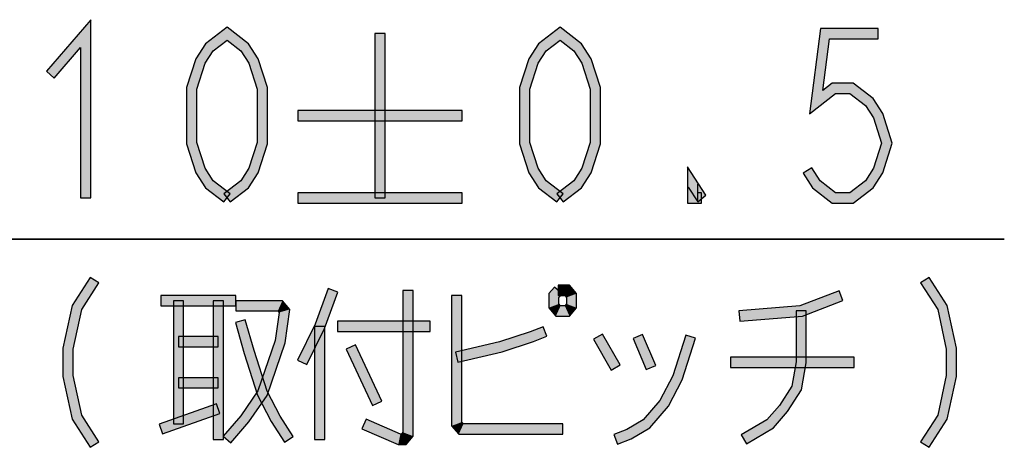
# Model space of a CAD drawing. Header units: millimetres. Extents: x 78 to 816, y 67 to 540.
# Tile 2 of 46: x 150 to 188, y 87 to 104. Entities that reach past the tile are written whole.
import ezdxf

# ---------------------------------------------------------------- set-up
doc = ezdxf.new("R2010")
doc.units = ezdxf.units.MM
doc.header["$LTSCALE"] = 0.319334
doc.layers.add('ALL_DIM', color=7, linetype='Continuous')

# ---------------------------------------------------------------- blocks, each defined once
blk = doc.blocks.new('JZB_0013')
at = {"layer": 'ALL_DIM', "color": 2, "linetype": 'Continuous', "lineweight": 25}
for p, q in [((65.427, 2), (15, 2)), ((20, 2), (65.427, 2))]:
    blk.add_line(p, q, dxfattribs=at)

msp = doc.modelspace()

# ---------------------------------------------------------------- hatches: boundary and pattern name
at = {"layer": 'ALL_DIM', "linetype": 'Continuous', "lineweight": 25}
h = msp.add_hatch(color=2, dxfattribs=at)
h.dxf.hatch_style = 1
h.paths.add_polyline_path([(152.043, 102.447), (151.019, 101.256), (150.716, 101.517), (152.443, 103.526)])
h = msp.add_hatch(color=2, dxfattribs=at)
h.dxf.hatch_style = 1
h.paths.add_polyline_path([(152.043, 96.587), (152.043, 102.447), (152.443, 103.526), (152.443, 96.587)])
h = msp.add_hatch(color=2, dxfattribs=at)
h.dxf.hatch_style = 1
h.paths.add_polyline_path([(157.747, 102.734), (157.209, 102.316), (156.91, 102.59), (157.747, 103.24)])
h = msp.add_hatch(color=2, dxfattribs=at)
h.dxf.hatch_style = 1
h.paths.add_polyline_path([(158.286, 102.316), (157.747, 102.734), (157.747, 103.24), (158.585, 102.59)])
h = msp.add_hatch(color=2, dxfattribs=at)
h.dxf.hatch_style = 1
h.paths.add_polyline_path([(170.718, 102.734), (170.18, 102.316), (169.881, 102.59), (170.718, 103.24)])
h = msp.add_hatch(color=2, dxfattribs=at)
h.dxf.hatch_style = 1
h.paths.add_polyline_path([(171.257, 102.316), (170.718, 102.734), (170.718, 103.24), (171.556, 102.59)])
h = msp.add_hatch(color=2, dxfattribs=at)
h.dxf.hatch_style = 1
h.paths.add_polyline_path([(180.434, 99.865), (180.862, 103.187), (181.214, 102.787), (180.954, 100.775)])
h = msp.add_hatch(color=2, dxfattribs=at)
h.dxf.hatch_style = 1
h.paths.add_polyline_path([(180.862, 103.187), (183.102, 103.187), (183.102, 102.787), (181.214, 102.787)])
h = msp.add_hatch(color=2, dxfattribs=at)
h.dxf.hatch_style = 1
h.paths.add_polyline_path([(163.499, 96.587), (163.499, 102.987), (163.899, 102.987), (163.899, 96.587)])
h = msp.add_hatch(color=2, dxfattribs=at)
h.dxf.hatch_style = 1
h.paths.add_polyline_path([(157.209, 102.316), (156.898, 101.834), (156.533, 102.006), (156.91, 102.59)])
h = msp.add_hatch(color=2, dxfattribs=at)
h.dxf.hatch_style = 1
h.paths.add_polyline_path([(158.597, 101.834), (158.286, 102.316), (158.585, 102.59), (158.962, 102.006)])
h = msp.add_hatch(color=2, dxfattribs=at)
h.dxf.hatch_style = 1
h.paths.add_polyline_path([(170.18, 102.316), (169.868, 101.834), (169.504, 102.006), (169.881, 102.59)])
h = msp.add_hatch(color=2, dxfattribs=at)
h.dxf.hatch_style = 1
h.paths.add_polyline_path([(171.568, 101.834), (171.257, 102.316), (171.556, 102.59), (171.932, 102.006)])
h = msp.add_hatch(color=2, dxfattribs=at)
h.dxf.hatch_style = 1
h.paths.add_polyline_path([(156.898, 101.834), (156.571, 100.822), (156.171, 100.885), (156.533, 102.006)])
h = msp.add_hatch(color=2, dxfattribs=at)
h.dxf.hatch_style = 1
h.paths.add_polyline_path([(158.923, 100.822), (158.597, 101.834), (158.962, 102.006), (159.323, 100.885)])
h = msp.add_hatch(color=2, dxfattribs=at)
h.dxf.hatch_style = 1
h.paths.add_polyline_path([(169.868, 101.834), (169.542, 100.822), (169.142, 100.885), (169.504, 102.006)])
h = msp.add_hatch(color=2, dxfattribs=at)
h.dxf.hatch_style = 1
h.paths.add_polyline_path([(171.894, 100.822), (171.568, 101.834), (171.932, 102.006), (172.294, 100.885)])
h = msp.add_hatch(color=2, dxfattribs=at)
h.dxf.hatch_style = 1
h.paths.add_polyline_path([(156.571, 100.822), (156.571, 98.751), (156.171, 98.689), (156.171, 100.885)])
h = msp.add_hatch(color=2, dxfattribs=at)
h.dxf.hatch_style = 1
h.paths.add_polyline_path([(158.923, 98.751), (158.923, 100.822), (159.323, 100.885), (159.323, 98.689)])
h = msp.add_hatch(color=2, dxfattribs=at)
h.dxf.hatch_style = 1
h.paths.add_polyline_path([(169.542, 100.822), (169.542, 98.751), (169.142, 98.689), (169.142, 100.885)])
h = msp.add_hatch(color=2, dxfattribs=at)
h.dxf.hatch_style = 1
h.paths.add_polyline_path([(171.894, 98.751), (171.894, 100.822), (172.294, 100.885), (172.294, 98.689)])
h = msp.add_hatch(color=2, dxfattribs=at)
h.dxf.hatch_style = 1
h.paths.add_polyline_path([(181.451, 100.653), (180.434, 99.865), (180.954, 100.775), (181.314, 101.053)])
h = msp.add_hatch(color=2, dxfattribs=at)
h.dxf.hatch_style = 1
h.paths.add_polyline_path([(182.002, 100.653), (181.451, 100.653), (181.314, 101.053), (182.139, 101.053)])
h = msp.add_hatch(color=2, dxfattribs=at)
h.dxf.hatch_style = 1
h.paths.add_polyline_path([(182.609, 100.183), (182.002, 100.653), (182.139, 101.053), (182.908, 100.457)])
h = msp.add_hatch(color=2, dxfattribs=at)
h.dxf.hatch_style = 1
h.paths.add_polyline_path([(182.92, 99.7), (182.609, 100.183), (182.908, 100.457), (183.284, 99.873)])
h = msp.add_hatch(color=2, dxfattribs=at)
h.dxf.hatch_style = 1
h.paths.add_polyline_path([(166.899, 99.587), (160.499, 99.587), (160.499, 99.987), (166.899, 99.987)])
h = msp.add_hatch(color=2, dxfattribs=at)
h.dxf.hatch_style = 1
h.paths.add_polyline_path([(183.236, 98.72), (182.92, 99.7), (183.284, 99.873), (183.656, 98.72)])
h = msp.add_hatch(color=2, dxfattribs=at)
h.dxf.hatch_style = 1
h.paths.add_polyline_path([(156.571, 98.751), (156.898, 97.74), (156.533, 97.567), (156.171, 98.689)])
h = msp.add_hatch(color=2, dxfattribs=at)
h.dxf.hatch_style = 1
h.paths.add_polyline_path([(158.597, 97.74), (158.923, 98.751), (159.323, 98.689), (158.962, 97.567)])
h = msp.add_hatch(color=2, dxfattribs=at)
h.dxf.hatch_style = 1
h.paths.add_polyline_path([(169.542, 98.751), (169.868, 97.74), (169.504, 97.567), (169.142, 98.689)])
h = msp.add_hatch(color=2, dxfattribs=at)
h.dxf.hatch_style = 1
h.paths.add_polyline_path([(171.568, 97.74), (171.894, 98.751), (172.294, 98.689), (171.932, 97.567)])
h = msp.add_hatch(color=2, dxfattribs=at)
h.dxf.hatch_style = 1
h.paths.add_polyline_path([(182.92, 97.74), (183.236, 98.72), (183.656, 98.72), (183.284, 97.567)])
h = msp.add_hatch(color=2, dxfattribs=at)
h.dxf.hatch_style = 1
h.paths.add_polyline_path([(176.078, 97.12), (176.078, 96.441), (175.678, 96.387), (175.678, 97.799)])
h = msp.add_hatch(color=2, dxfattribs=at)
h.dxf.hatch_style = 1
h.paths.add_polyline_path([(176.078, 96.441), (175.71, 97.012), (175.678, 97.799), (176.39, 96.695)])
h = msp.add_hatch(color=2, dxfattribs=at)
h.dxf.hatch_style = 1
h.paths.add_polyline_path([(156.898, 97.74), (157.209, 97.257), (156.91, 96.983), (156.533, 97.567)])
h = msp.add_hatch(color=2, dxfattribs=at)
h.dxf.hatch_style = 1
h.paths.add_polyline_path([(158.286, 97.257), (158.597, 97.74), (158.962, 97.567), (158.585, 96.983)])
h = msp.add_hatch(color=2, dxfattribs=at)
h.dxf.hatch_style = 1
h.paths.add_polyline_path([(169.868, 97.74), (170.18, 97.257), (169.881, 96.983), (169.504, 97.567)])
h = msp.add_hatch(color=2, dxfattribs=at)
h.dxf.hatch_style = 1
h.paths.add_polyline_path([(171.257, 97.257), (171.568, 97.74), (171.932, 97.567), (171.556, 96.983)])
h = msp.add_hatch(color=2, dxfattribs=at)
h.dxf.hatch_style = 1
h.paths.add_polyline_path([(180.518, 97.762), (180.844, 97.257), (180.545, 96.983), (180.182, 97.545)])
h = msp.add_hatch(color=2, dxfattribs=at)
h.dxf.hatch_style = 1
h.paths.add_polyline_path([(182.609, 97.257), (182.92, 97.74), (183.284, 97.567), (182.908, 96.983)])
h = msp.add_hatch(color=2, dxfattribs=at)
h.dxf.hatch_style = 1
h.paths.add_polyline_path([(157.209, 97.257), (157.87, 96.745), (157.625, 96.429), (156.91, 96.983)])
h = msp.add_hatch(color=2, dxfattribs=at)
h.dxf.hatch_style = 1
h.paths.add_polyline_path([(157.625, 96.745), (158.286, 97.257), (158.585, 96.983), (157.87, 96.429)])
h = msp.add_hatch(color=2, dxfattribs=at)
h.dxf.hatch_style = 1
h.paths.add_polyline_path([(170.18, 97.257), (170.841, 96.745), (170.596, 96.429), (169.881, 96.983)])
h = msp.add_hatch(color=2, dxfattribs=at)
h.dxf.hatch_style = 1
h.paths.add_polyline_path([(170.596, 96.745), (171.257, 97.257), (171.556, 96.983), (170.841, 96.429)])
h = msp.add_hatch(color=2, dxfattribs=at)
h.dxf.hatch_style = 1
h.paths.add_polyline_path([(180.844, 97.257), (181.451, 96.787), (181.314, 96.387), (180.545, 96.983)])
h = msp.add_hatch(color=2, dxfattribs=at)
h.dxf.hatch_style = 1
h.paths.add_polyline_path([(182.002, 96.787), (182.609, 97.257), (182.908, 96.983), (182.139, 96.387)])
h = msp.add_hatch(color=2, dxfattribs=at)
h.dxf.hatch_style = 1
h.paths.add_polyline_path([(166.899, 96.387), (160.499, 96.387), (160.499, 96.787), (166.899, 96.787)])
h = msp.add_hatch(color=2, dxfattribs=at)
h.dxf.hatch_style = 1
h.paths.add_polyline_path([(176.078, 96.787), (176.222, 96.787), (176.222, 96.387), (175.678, 96.387)])
h = msp.add_hatch(color=2, dxfattribs=at)
h.dxf.hatch_style = 1
h.paths.add_polyline_path([(181.451, 96.787), (182.002, 96.787), (182.139, 96.387), (181.314, 96.387)])
h = msp.add_hatch(color=2, dxfattribs=at)
h.dxf.hatch_style = 1
h.paths.add_polyline_path([(151.712, 92.398), (152.419, 93.495), (152.756, 93.278), (152.087, 92.242)])
h = msp.add_hatch(color=2, dxfattribs=at)
h.dxf.hatch_style = 1
h.paths.add_polyline_path([(185.424, 92.242), (184.755, 93.278), (185.092, 93.495), (185.799, 92.398)])
h = msp.add_hatch(color=2, dxfattribs=at)
h.dxf.hatch_style = 1
h.paths.add_polyline_path([(161.175, 91.666), (161.688, 93.056), (162.063, 92.917), (161.544, 91.508)])
h = msp.add_hatch(color=2, dxfattribs=at)
h.dxf.hatch_style = 1
h.paths.add_polyline_path([(164.599, 87.461), (164.599, 92.987), (164.999, 92.987), (164.999, 87.312)])
h = msp.add_hatch(color=2, dxfattribs=at)
h.dxf.hatch_style = 1
h.paths.add_polyline_path([(170.275, 92.861), (170.496, 93.117), (170.799, 92.856), (170.675, 92.712)])
h = msp.add_hatch(color=2, dxfattribs=at)
h.dxf.hatch_style = 1
h.paths.add_polyline_path([(170.275, 92.312), (170.275, 92.861), (170.675, 92.712), (170.675, 92.461)])
h = msp.add_hatch(color=2, dxfattribs=at)
h.dxf.hatch_style = 1
h.paths.add_polyline_path([(170.647, 93.187), (171.083, 93.187), (170.9, 92.787), (170.647, 92.787)])
h = msp.add_hatch(color=2, dxfattribs=at)
h.dxf.hatch_style = 1
h.paths.add_polyline_path([(171.083, 93.187), (171.363, 92.861), (170.963, 92.712), (170.9, 92.787)])
h = msp.add_hatch(color=2, dxfattribs=at)
h.dxf.hatch_style = 1
h.paths.add_polyline_path([(171.363, 92.861), (171.363, 92.312), (170.963, 92.461), (170.963, 92.712)])
h = msp.add_hatch(color=2, dxfattribs=at)
h.dxf.hatch_style = 1
h.paths.add_polyline_path([(181.728, 92.6), (180.153, 91.99), (180.062, 92.384), (181.583, 92.973)])
h = msp.add_hatch(color=2, dxfattribs=at)
h.dxf.hatch_style = 1
h.paths.add_polyline_path([(158.091, 92.387), (155.167, 92.387), (155.167, 92.787), (158.091, 92.787)])
h = msp.add_hatch(color=2, dxfattribs=at)
h.dxf.hatch_style = 1
h.paths.add_polyline_path([(155.655, 87.787), (155.655, 92.587), (156.055, 92.587), (156.055, 87.787)])
h = msp.add_hatch(color=2, dxfattribs=at)
h.dxf.hatch_style = 1
h.paths.add_polyline_path([(157.203, 87.187), (157.203, 92.587), (157.603, 92.587), (157.603, 87.187)])
h = msp.add_hatch(color=2, dxfattribs=at)
h.dxf.hatch_style = 1
h.paths.add_polyline_path([(159.72, 92.187), (158.091, 92.187), (158.091, 92.587), (159.903, 92.587)])
h = msp.add_hatch(color=2, dxfattribs=at)
h.dxf.hatch_style = 1
h.paths.add_polyline_path([(159.773, 92.125), (159.72, 92.187), (159.903, 92.587), (160.194, 92.248)])
h = msp.add_hatch(color=2, dxfattribs=at)
h.dxf.hatch_style = 1
h.paths.add_polyline_path([(166.491, 87.712), (166.491, 92.787), (166.891, 92.787), (166.891, 87.861)])
h = msp.add_hatch(color=2, dxfattribs=at)
h.dxf.hatch_style = 1
h.paths.add_polyline_path([(170.556, 91.987), (170.275, 92.312), (170.675, 92.461), (170.739, 92.387)])
h = msp.add_hatch(color=2, dxfattribs=at)
h.dxf.hatch_style = 1
h.paths.add_polyline_path([(171.363, 92.312), (171.083, 91.987), (170.9, 92.387), (170.963, 92.461)])
h = msp.add_hatch(color=2, dxfattribs=at)
h.dxf.hatch_style = 1
h.paths.add_polyline_path([(151.355, 90.741), (151.712, 92.398), (152.087, 92.242), (151.755, 90.699)])
h = msp.add_hatch(color=2, dxfattribs=at)
h.dxf.hatch_style = 1
h.paths.add_polyline_path([(159.616, 91.034), (159.773, 92.125), (160.194, 92.248), (160.007, 90.939)])
h = msp.add_hatch(color=2, dxfattribs=at)
h.dxf.hatch_style = 1
h.paths.add_polyline_path([(171.083, 91.987), (170.556, 91.987), (170.739, 92.387), (170.9, 92.387)])
h = msp.add_hatch(color=2, dxfattribs=at)
h.dxf.hatch_style = 1
h.paths.add_polyline_path([(180.153, 91.99), (177.716, 91.787), (177.683, 92.186), (180.062, 92.384)])
h = msp.add_hatch(color=2, dxfattribs=at)
h.dxf.hatch_style = 1
h.paths.add_polyline_path([(179.907, 90.204), (179.907, 92.187), (180.307, 92.187), (180.307, 90.17)])
h = msp.add_hatch(color=2, dxfattribs=at)
h.dxf.hatch_style = 1
h.paths.add_polyline_path([(185.755, 90.699), (185.424, 92.242), (185.799, 92.398), (186.155, 90.741)])
h = msp.add_hatch(color=2, dxfattribs=at)
h.dxf.hatch_style = 1
h.paths.add_polyline_path([(158.416, 90.528), (158.071, 91.732), (158.456, 91.842), (158.799, 90.645)])
h = msp.add_hatch(color=2, dxfattribs=at)
h.dxf.hatch_style = 1
h.paths.add_polyline_path([(160.492, 90.275), (161.175, 91.666), (161.544, 91.508), (160.851, 90.098)])
h = msp.add_hatch(color=2, dxfattribs=at)
h.dxf.hatch_style = 1
h.paths.add_polyline_path([(165.659, 91.387), (162.047, 91.387), (162.047, 91.787), (165.659, 91.787)])
h = msp.add_hatch(color=2, dxfattribs=at)
h.dxf.hatch_style = 1
h.paths.add_polyline_path([(161.159, 87.187), (161.159, 91.587), (161.559, 91.587), (161.559, 87.187)])
h = msp.add_hatch(color=2, dxfattribs=at)
h.dxf.hatch_style = 1
h.paths.add_polyline_path([(169.683, 90.998), (168.466, 90.594), (168.357, 90.979), (169.548, 91.375)])
h = msp.add_hatch(color=2, dxfattribs=at)
h.dxf.hatch_style = 1
h.paths.add_polyline_path([(170.204, 91.2), (169.683, 90.998), (169.548, 91.375), (170.059, 91.573)])
h = msp.add_hatch(color=2, dxfattribs=at)
h.dxf.hatch_style = 1
h.paths.add_polyline_path([(172.71, 89.887), (172.022, 91.087), (172.369, 91.286), (173.057, 90.086)])
h = msp.add_hatch(color=2, dxfattribs=at)
h.dxf.hatch_style = 1
h.paths.add_polyline_path([(157.403, 90.787), (155.855, 90.787), (155.855, 91.187), (157.403, 91.187)])
h = msp.add_hatch(color=2, dxfattribs=at)
h.dxf.hatch_style = 1
h.paths.add_polyline_path([(158.943, 89.078), (159.616, 91.034), (160.007, 90.939), (159.304, 88.896)])
h = msp.add_hatch(color=2, dxfattribs=at)
h.dxf.hatch_style = 1
h.paths.add_polyline_path([(168.466, 90.594), (166.737, 90.192), (166.646, 90.581), (168.357, 90.979)])
h = msp.add_hatch(color=2, dxfattribs=at)
h.dxf.hatch_style = 1
h.paths.add_polyline_path([(174.076, 89.908), (173.56, 91.108), (173.927, 91.266), (174.443, 90.066)])
h = msp.add_hatch(color=2, dxfattribs=at)
h.dxf.hatch_style = 1
h.paths.add_polyline_path([(175.106, 89.664), (175.617, 91.248), (175.998, 91.125), (175.477, 89.51)])
h = msp.add_hatch(color=2, dxfattribs=at)
h.dxf.hatch_style = 1
h.paths.add_polyline_path([(151.355, 89.632), (151.355, 90.741), (151.755, 90.699), (151.755, 89.675)])
h = msp.add_hatch(color=2, dxfattribs=at)
h.dxf.hatch_style = 1
h.paths.add_polyline_path([(158.938, 88.91), (158.416, 90.528), (158.799, 90.645), (159.309, 89.064)])
h = msp.add_hatch(color=2, dxfattribs=at)
h.dxf.hatch_style = 1
h.paths.add_polyline_path([(163.414, 88.502), (162.382, 90.702), (162.745, 90.872), (163.777, 88.672)])
h = msp.add_hatch(color=2, dxfattribs=at)
h.dxf.hatch_style = 1
h.paths.add_polyline_path([(185.755, 89.675), (185.755, 90.699), (186.155, 90.741), (186.155, 89.632)])
h = msp.add_hatch(color=2, dxfattribs=at)
h.dxf.hatch_style = 1
h.paths.add_polyline_path([(182.171, 89.987), (177.355, 89.987), (177.355, 90.387), (182.171, 90.387)])
h = msp.add_hatch(color=2, dxfattribs=at)
h.dxf.hatch_style = 1
h.paths.add_polyline_path([(179.745, 89.261), (179.907, 90.204), (180.307, 90.17), (180.126, 89.113)])
h = msp.add_hatch(color=2, dxfattribs=at)
h.dxf.hatch_style = 1
h.paths.add_polyline_path([(151.712, 87.976), (151.355, 89.632), (151.755, 89.675), (152.087, 88.131)])
h = msp.add_hatch(color=2, dxfattribs=at)
h.dxf.hatch_style = 1
h.paths.add_polyline_path([(157.403, 89.187), (155.855, 89.187), (155.855, 89.587), (157.403, 89.587)])
h = msp.add_hatch(color=2, dxfattribs=at)
h.dxf.hatch_style = 1
h.paths.add_polyline_path([(174.609, 88.699), (175.106, 89.664), (175.477, 89.51), (174.942, 88.474)])
h = msp.add_hatch(color=2, dxfattribs=at)
h.dxf.hatch_style = 1
h.paths.add_polyline_path([(185.424, 88.131), (185.755, 89.675), (186.155, 89.632), (185.799, 87.976)])
h = msp.add_hatch(color=2, dxfattribs=at)
h.dxf.hatch_style = 1
h.paths.add_polyline_path([(158.277, 88.109), (158.943, 89.078), (159.304, 88.896), (158.594, 87.864)])
h = msp.add_hatch(color=2, dxfattribs=at)
h.dxf.hatch_style = 1
h.paths.add_polyline_path([(159.466, 87.886), (158.938, 88.91), (159.309, 89.064), (159.813, 88.087)])
h = msp.add_hatch(color=2, dxfattribs=at)
h.dxf.hatch_style = 1
h.paths.add_polyline_path([(179.259, 88.507), (179.745, 89.261), (180.126, 89.113), (179.58, 88.267)])
h = msp.add_hatch(color=2, dxfattribs=at)
h.dxf.hatch_style = 1
h.paths.add_polyline_path([(173.958, 87.943), (174.609, 88.699), (174.942, 88.474), (174.217, 87.631)])
h = msp.add_hatch(color=2, dxfattribs=at)
h.dxf.hatch_style = 1
h.paths.add_polyline_path([(157.471, 88.198), (155.235, 87.398), (155.1, 87.775), (157.336, 88.575)])
h = msp.add_hatch(color=2, dxfattribs=at)
h.dxf.hatch_style = 1
h.paths.add_polyline_path([(178.774, 87.943), (179.259, 88.507), (179.58, 88.267), (179.033, 87.631)])
h = msp.add_hatch(color=2, dxfattribs=at)
h.dxf.hatch_style = 1
h.paths.add_polyline_path([(152.419, 86.878), (151.712, 87.976), (152.087, 88.131), (152.756, 87.095)])
h = msp.add_hatch(color=2, dxfattribs=at)
h.dxf.hatch_style = 1
h.paths.add_polyline_path([(157.596, 87.317), (158.277, 88.109), (158.594, 87.864), (157.899, 87.056)])
h = msp.add_hatch(color=2, dxfattribs=at)
h.dxf.hatch_style = 1
h.paths.add_polyline_path([(159.987, 87.078), (159.466, 87.886), (159.813, 88.087), (160.324, 87.295)])
h = msp.add_hatch(color=2, dxfattribs=at)
h.dxf.hatch_style = 1
h.paths.add_polyline_path([(163.159, 87.97), (164.497, 87.387), (164.414, 86.987), (163, 87.603)])
h = msp.add_hatch(color=2, dxfattribs=at)
h.dxf.hatch_style = 1
h.paths.add_polyline_path([(166.772, 87.387), (166.491, 87.712), (166.891, 87.861), (166.955, 87.787)])
h = msp.add_hatch(color=2, dxfattribs=at)
h.dxf.hatch_style = 1
h.paths.add_polyline_path([(173.313, 87.567), (173.958, 87.943), (174.217, 87.631), (173.486, 87.206)])
h = msp.add_hatch(color=2, dxfattribs=at)
h.dxf.hatch_style = 1
h.paths.add_polyline_path([(177.771, 87.36), (178.774, 87.943), (179.033, 87.631), (177.972, 87.014)])
h = msp.add_hatch(color=2, dxfattribs=at)
h.dxf.hatch_style = 1
h.paths.add_polyline_path([(184.755, 87.095), (185.424, 88.131), (185.799, 87.976), (185.092, 86.878)])
h = msp.add_hatch(color=2, dxfattribs=at)
h.dxf.hatch_style = 1
h.paths.add_polyline_path([(164.536, 87.387), (164.599, 87.461), (164.999, 87.312), (164.719, 86.987)])
h = msp.add_hatch(color=2, dxfattribs=at)
h.dxf.hatch_style = 1
h.paths.add_polyline_path([(170.819, 87.387), (166.772, 87.387), (166.955, 87.787), (170.819, 87.787)])
h = msp.add_hatch(color=2, dxfattribs=at)
h.dxf.hatch_style = 1
h.paths.add_polyline_path([(172.811, 87.373), (173.313, 87.567), (173.486, 87.206), (172.956, 87)])
h = msp.add_hatch(color=2, dxfattribs=at)
h.dxf.hatch_style = 1
h.paths.add_polyline_path([(164.497, 87.387), (164.536, 87.387), (164.719, 86.987), (164.414, 86.987)])

# ---------------------------------------------------------------- linework, layer by layer
at = {"layer": 'ALL_DIM', "color": 2, "linetype": 'Continuous', "lineweight": 25}
for p, q in [((152.443, 103.526), (150.716, 101.517)), ((152.443, 96.587), (152.443, 103.526)), ((157.747, 103.24), (156.91, 102.59)), ((158.585, 102.59), (157.747, 103.24)), ((170.718, 103.24), (169.881, 102.59)), ((171.556, 102.59), (170.718, 103.24)), ((180.862, 103.187), (180.434, 99.865)), ((183.102, 103.187), (180.862, 103.187)), ((183.102, 102.787), (183.102, 103.187)), ((163.499, 102.987), (163.499, 96.587)), ((163.899, 102.987), (163.499, 102.987)), ((163.899, 96.587), (163.899, 102.987)), ((180.954, 100.775), (181.214, 102.787)), ((181.214, 102.787), (183.102, 102.787)), ((151.019, 101.256), (152.043, 102.447)), ((152.043, 102.447), (152.043, 96.587)), ((156.91, 102.59), (156.533, 102.006)), ((157.209, 102.316), (157.747, 102.734)), ((157.747, 102.734), (158.286, 102.316)), ((158.962, 102.006), (158.585, 102.59)), ((169.881, 102.59), (169.504, 102.006)), ((170.18, 102.316), (170.718, 102.734)), ((170.718, 102.734), (171.257, 102.316)), ((171.932, 102.006), (171.556, 102.59)), ((156.898, 101.834), (157.209, 102.316)), ((158.286, 102.316), (158.597, 101.834)), ((169.868, 101.834), (170.18, 102.316)), ((171.257, 102.316), (171.568, 101.834)), ((156.533, 102.006), (156.171, 100.885)), ((156.571, 100.822), (156.898, 101.834)), ((158.597, 101.834), (158.923, 100.822)), ((159.323, 100.885), (158.962, 102.006)), ((169.504, 102.006), (169.142, 100.885)), ((169.542, 100.822), (169.868, 101.834)), ((171.568, 101.834), (171.894, 100.822)), ((172.294, 100.885), (171.932, 102.006)), ((150.716, 101.517), (151.019, 101.256)), ((156.171, 100.885), (156.171, 98.689)), ((159.323, 98.689), (159.323, 100.885)), ((169.142, 100.885), (169.142, 98.689)), ((172.294, 98.689), (172.294, 100.885)), ((181.314, 101.053), (180.954, 100.775)), ((182.139, 101.053), (181.314, 101.053)), ((182.908, 100.457), (182.139, 101.053)), ((156.571, 98.751), (156.571, 100.822)), ((158.923, 100.822), (158.923, 98.751)), ((169.542, 98.751), (169.542, 100.822)), ((171.894, 100.822), (171.894, 98.751)), ((180.434, 99.865), (181.451, 100.653)), ((181.451, 100.653), (182.002, 100.653)), ((182.002, 100.653), (182.609, 100.183)), ((182.609, 100.183), (182.92, 99.7)), ((183.284, 99.873), (182.908, 100.457)), ((166.899, 99.987), (160.499, 99.987)), ((160.499, 99.987), (160.499, 99.587)), ((166.899, 99.587), (166.899, 99.987)), ((183.656, 98.72), (183.284, 99.873)), ((160.499, 99.587), (166.899, 99.587)), ((182.92, 99.7), (183.236, 98.72)), ((156.171, 98.689), (156.533, 97.567)), ((156.898, 97.74), (156.571, 98.751)), ((158.923, 98.751), (158.597, 97.74)), ((158.962, 97.567), (159.323, 98.689)), ((169.142, 98.689), (169.504, 97.567)), ((169.868, 97.74), (169.542, 98.751)), ((171.894, 98.751), (171.568, 97.74)), ((171.932, 97.567), (172.294, 98.689)), ((183.236, 98.72), (182.92, 97.74)), ((183.284, 97.567), (183.656, 98.72)), ((175.678, 97.799), (175.678, 96.387)), ((176.39, 96.695), (175.678, 97.799)), ((156.533, 97.567), (156.91, 96.983)), ((157.209, 97.257), (156.898, 97.74)), ((158.597, 97.74), (158.286, 97.257)), ((158.585, 96.983), (158.962, 97.567)), ((169.504, 97.567), (169.881, 96.983)), ((170.18, 97.257), (169.868, 97.74)), ((171.568, 97.74), (171.257, 97.257)), ((171.556, 96.983), (171.932, 97.567)), ((180.518, 97.762), (180.182, 97.545)), ((180.182, 97.545), (180.545, 96.983)), ((180.844, 97.257), (180.518, 97.762)), ((182.92, 97.74), (182.609, 97.257)), ((182.908, 96.983), (183.284, 97.567)), ((157.87, 96.745), (157.209, 97.257)), ((158.286, 97.257), (157.625, 96.745)), ((170.841, 96.745), (170.18, 97.257)), ((171.257, 97.257), (170.596, 96.745)), ((176.078, 96.441), (176.078, 97.12)), ((181.451, 96.787), (180.844, 97.257)), ((182.609, 97.257), (182.002, 96.787)), ((156.91, 96.983), (157.625, 96.429)), ((157.625, 96.429), (157.87, 96.745)), ((157.625, 96.745), (157.87, 96.429)), ((157.87, 96.429), (158.585, 96.983)), ((166.899, 96.787), (160.499, 96.787)), ((160.499, 96.787), (160.499, 96.387)), ((166.899, 96.387), (166.899, 96.787)), ((169.881, 96.983), (170.596, 96.429)), ((170.596, 96.429), (170.841, 96.745)), ((170.596, 96.745), (170.841, 96.429)), ((170.841, 96.429), (171.556, 96.983)), ((175.71, 97.012), (176.078, 96.441)), ((176.222, 96.787), (176.078, 96.787)), ((176.078, 96.441), (176.39, 96.695)), ((176.222, 96.387), (176.222, 96.787)), ((180.545, 96.983), (181.314, 96.387)), ((182.002, 96.787), (181.451, 96.787)), ((182.139, 96.387), (182.908, 96.983)), ((152.043, 96.587), (152.443, 96.587)), ((160.499, 96.387), (166.899, 96.387)), ((163.499, 96.587), (163.899, 96.587)), ((175.678, 96.387), (176.222, 96.387)), ((181.314, 96.387), (182.139, 96.387)), ((152.419, 93.495), (151.712, 92.398)), ((152.087, 92.242), (152.756, 93.278)), ((152.756, 93.278), (152.419, 93.495)), ((185.092, 93.495), (184.755, 93.278)), ((184.755, 93.278), (185.424, 92.242)), ((185.799, 92.398), (185.092, 93.495)), ((161.688, 93.056), (161.175, 91.666)), ((161.544, 91.508), (162.063, 92.917)), ((162.063, 92.917), (161.688, 93.056)), ((164.599, 92.987), (164.599, 87.461)), ((164.999, 92.987), (164.599, 92.987)), ((164.999, 87.312), (164.999, 92.987)), ((170.496, 93.117), (170.275, 92.861)), ((170.275, 92.861), (170.275, 92.312)), ((170.799, 92.856), (170.496, 93.117)), ((171.083, 93.187), (170.647, 93.187)), ((170.647, 93.187), (170.647, 92.787)), ((170.675, 92.712), (170.799, 92.856)), ((171.363, 92.861), (171.083, 93.187)), ((171.363, 92.312), (171.363, 92.861)), ((181.583, 92.973), (180.062, 92.384)), ((181.728, 92.6), (181.583, 92.973)), ((158.091, 92.787), (155.167, 92.787)), ((155.167, 92.787), (155.167, 92.387)), ((155.655, 92.587), (155.655, 87.787)), ((156.055, 92.587), (155.655, 92.587)), ((156.055, 87.787), (156.055, 92.587)), ((157.203, 92.587), (157.203, 87.187)), ((157.603, 92.587), (157.203, 92.587)), ((157.603, 87.187), (157.603, 92.587)), ((158.091, 92.387), (158.091, 92.787)), ((159.903, 92.587), (158.091, 92.587)), ((158.091, 92.587), (158.091, 92.187)), ((160.194, 92.248), (159.903, 92.587)), ((166.491, 92.787), (166.491, 87.712)), ((166.891, 92.787), (166.491, 92.787)), ((166.891, 87.861), (166.891, 92.787)), ((170.647, 92.787), (170.9, 92.787)), ((170.675, 92.461), (170.675, 92.712)), ((170.739, 92.387), (170.675, 92.461)), ((170.9, 92.787), (170.963, 92.712)), ((170.963, 92.461), (170.9, 92.387)), ((170.963, 92.712), (170.963, 92.461)), ((180.153, 91.99), (181.728, 92.6)), ((151.712, 92.398), (151.355, 90.741)), ((151.755, 90.699), (152.087, 92.242)), ((155.167, 92.387), (158.091, 92.387)), ((158.091, 92.187), (159.72, 92.187)), ((159.773, 92.125), (159.616, 91.034)), ((159.72, 92.187), (159.773, 92.125)), ((160.007, 90.939), (160.194, 92.248)), ((170.275, 92.312), (170.556, 91.987)), ((170.9, 92.387), (170.739, 92.387)), ((171.083, 91.987), (171.363, 92.312)), ((180.062, 92.384), (177.683, 92.186)), ((177.683, 92.186), (177.716, 91.787)), ((179.907, 92.187), (179.907, 90.204)), ((180.307, 92.187), (179.907, 92.187)), ((180.307, 90.17), (180.307, 92.187)), ((185.424, 92.242), (185.755, 90.699)), ((186.155, 90.741), (185.799, 92.398)), ((158.456, 91.842), (158.071, 91.732)), ((158.071, 91.732), (158.416, 90.528)), ((158.799, 90.645), (158.456, 91.842)), ((161.175, 91.666), (160.492, 90.275)), ((165.659, 91.787), (162.047, 91.787)), ((162.047, 91.787), (162.047, 91.387)), ((165.659, 91.387), (165.659, 91.787)), ((170.556, 91.987), (171.083, 91.987)), ((177.716, 91.787), (180.153, 91.99)), ((160.851, 90.098), (161.544, 91.508)), ((161.159, 91.587), (161.159, 87.187)), ((161.559, 91.587), (161.159, 91.587)), ((161.559, 87.187), (161.559, 91.587)), ((162.047, 91.387), (165.659, 91.387)), ((169.548, 91.375), (168.357, 90.979)), ((170.059, 91.573), (169.548, 91.375)), ((170.204, 91.2), (170.059, 91.573)), ((172.369, 91.286), (172.022, 91.087)), ((173.057, 90.086), (172.369, 91.286)), ((157.403, 91.187), (155.855, 91.187)), ((155.855, 91.187), (155.855, 90.787)), ((157.403, 90.787), (157.403, 91.187)), ((159.616, 91.034), (158.943, 89.078)), ((159.304, 88.896), (160.007, 90.939)), ((168.357, 90.979), (166.646, 90.581)), ((168.466, 90.594), (169.683, 90.998)), ((169.683, 90.998), (170.204, 91.2)), ((172.022, 91.087), (172.71, 89.887)), ((173.927, 91.266), (173.56, 91.108)), ((173.56, 91.108), (174.076, 89.908)), ((174.443, 90.066), (173.927, 91.266)), ((175.617, 91.248), (175.106, 89.664)), ((175.477, 89.51), (175.998, 91.125)), ((175.998, 91.125), (175.617, 91.248)), ((151.355, 90.741), (151.355, 89.632)), ((151.755, 89.675), (151.755, 90.699)), ((155.855, 90.787), (157.403, 90.787)), ((158.416, 90.528), (158.938, 88.91)), ((159.309, 89.064), (158.799, 90.645)), ((162.745, 90.872), (162.382, 90.702)), ((162.382, 90.702), (163.414, 88.502)), ((163.777, 88.672), (162.745, 90.872)), ((166.646, 90.581), (166.737, 90.192)), ((166.737, 90.192), (168.466, 90.594)), ((185.755, 90.699), (185.755, 89.675)), ((186.155, 89.632), (186.155, 90.741)), ((160.492, 90.275), (160.851, 90.098)), ((182.171, 90.387), (177.355, 90.387)), ((177.355, 90.387), (177.355, 89.987)), ((179.907, 90.204), (179.745, 89.261)), ((180.126, 89.113), (180.307, 90.17)), ((182.171, 89.987), (182.171, 90.387)), ((172.71, 89.887), (173.057, 90.086)), ((174.076, 89.908), (174.443, 90.066)), ((177.355, 89.987), (182.171, 89.987)), ((151.355, 89.632), (151.712, 87.976)), ((152.087, 88.131), (151.755, 89.675)), ((157.403, 89.587), (155.855, 89.587)), ((155.855, 89.587), (155.855, 89.187)), ((157.403, 89.187), (157.403, 89.587)), ((175.106, 89.664), (174.609, 88.699)), ((174.942, 88.474), (175.477, 89.51)), ((185.755, 89.675), (185.424, 88.131)), ((185.799, 87.976), (186.155, 89.632)), ((155.855, 89.187), (157.403, 89.187)), ((158.943, 89.078), (158.277, 88.109)), ((159.813, 88.087), (159.309, 89.064)), ((179.745, 89.261), (179.259, 88.507)), ((179.58, 88.267), (180.126, 89.113)), ((158.594, 87.864), (159.304, 88.896)), ((158.938, 88.91), (159.466, 87.886)), ((163.414, 88.502), (163.777, 88.672)), ((174.609, 88.699), (173.958, 87.943)), ((157.336, 88.575), (155.1, 87.775)), ((157.471, 88.198), (157.336, 88.575)), ((174.217, 87.631), (174.942, 88.474)), ((179.259, 88.507), (178.774, 87.943)), ((179.033, 87.631), (179.58, 88.267)), ((151.712, 87.976), (152.419, 86.878)), ((152.756, 87.095), (152.087, 88.131)), ((155.235, 87.398), (157.471, 88.198)), ((158.277, 88.109), (157.596, 87.317)), ((157.899, 87.056), (158.594, 87.864)), ((159.466, 87.886), (159.987, 87.078)), ((160.324, 87.295), (159.813, 88.087)), ((163.159, 87.97), (163, 87.603)), ((164.497, 87.387), (163.159, 87.97)), ((166.955, 87.787), (166.891, 87.861)), ((173.958, 87.943), (173.313, 87.567)), ((178.774, 87.943), (177.771, 87.36)), ((185.424, 88.131), (184.755, 87.095)), ((185.092, 86.878), (185.799, 87.976)), ((155.1, 87.775), (155.235, 87.398)), ((155.655, 87.787), (156.055, 87.787)), ((163, 87.603), (164.414, 86.987)), ((164.599, 87.461), (164.536, 87.387)), ((166.491, 87.712), (166.772, 87.387)), ((170.819, 87.787), (166.955, 87.787)), ((170.819, 87.387), (170.819, 87.787)), ((173.313, 87.567), (172.811, 87.373)), ((173.486, 87.206), (174.217, 87.631)), ((177.972, 87.014), (179.033, 87.631)), ((152.419, 86.878), (152.756, 87.095)), ((157.203, 87.187), (157.603, 87.187)), ((157.596, 87.317), (157.899, 87.056)), ((159.987, 87.078), (160.324, 87.295)), ((161.159, 87.187), (161.559, 87.187)), ((164.536, 87.387), (164.497, 87.387)), ((164.719, 86.987), (164.999, 87.312)), ((166.772, 87.387), (170.819, 87.387)), ((172.811, 87.373), (172.956, 87)), ((172.956, 87), (173.486, 87.206)), ((177.771, 87.36), (177.972, 87.014)), ((184.755, 87.095), (185.092, 86.878)), ((164.414, 86.987), (164.719, 86.987))]:
    msp.add_line(p, q, dxfattribs=at)

# ---------------------------------------------------------------- block references
msp.add_blockref('JZB_0013', (122.592, 92.987))

doc.saveas('drawing.dxf')
